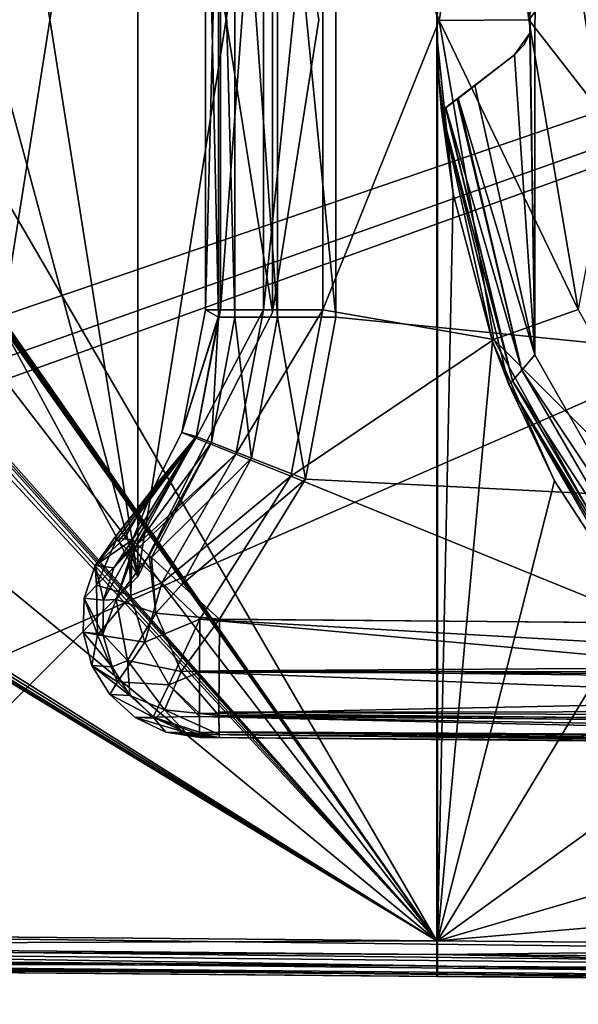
# Model space of a CAD drawing. Header units: millimetres. Extents: x -55 to 125, y -37 to 29.
# Tile 43 of 74: x 69.47 to 74.19, y -12.31 to -4. Entities that reach past the tile are written whole.
import ezdxf

# ---------------------------------------------------------------- set-up
doc = ezdxf.new("R2010")
doc.units = ezdxf.units.MM
doc.header["$LTSCALE"] = 33.374815
for name, color, linetype in [('104', 7, 'CONTINUOUS'), ('105', 7, 'CONTINUOUS'), ('12', 7, 'CONTINUOUS'), ('128', 7, 'CONTINUOUS'), ('129', 7, 'CONTINUOUS'), ('13', 7, 'CONTINUOUS'), ('131', 7, 'CONTINUOUS'), ('135', 7, 'CONTINUOUS'), ('14', 7, 'CONTINUOUS'), ('141', 7, 'CONTINUOUS'), ('142', 7, 'CONTINUOUS'), ('143', 7, 'CONTINUOUS'), ('199', 7, 'CONTINUOUS'), ('201', 7, 'CONTINUOUS'), ('228', 7, 'CONTINUOUS'), ('229', 7, 'CONTINUOUS'), ('232', 7, 'CONTINUOUS'), ('233', 7, 'CONTINUOUS'), ('234', 7, 'CONTINUOUS'), ('237', 7, 'CONTINUOUS'), ('238', 7, 'CONTINUOUS'), ('243', 7, 'CONTINUOUS'), ('244', 7, 'CONTINUOUS'), ('245', 7, 'CONTINUOUS'), ('70', 7, 'CONTINUOUS'), ('73', 7, 'CONTINUOUS'), ('74', 7, 'CONTINUOUS'), ('81', 7, 'CONTINUOUS'), ('91', 7, 'CONTINUOUS'), ('92', 7, 'CONTINUOUS')]:
    doc.layers.add(name, color=color, linetype=linetype)

msp = doc.modelspace()

# ---------------------------------------------------------------- linework, layer by layer
at = {"layer": '104', "color": 250, "linetype": 'Continuous', "true_color": 0x2f3335}
for points in [[(71.0422, -1.5505, -3.5259), (71.1513, -6.5125, -9.7743), (71.1513, -1.4875, -9.7743), (71.0422, -1.5505, -3.5259)], [(71.0422, -6.4495, -3.5259), (71.1513, -6.5125, -9.7743), (71.0422, -1.5505, -3.5259), (71.0422, -6.4495, -3.5259)]]:
    msp.add_3dface(points, dxfattribs=at)
at = {"layer": '105', "color": 250, "linetype": 'Continuous', "true_color": 0x2f3335}
for points in [[(71.1513, -6.5125, -9.7743), (71.0422, -6.4495, -3.5259), (70.8438, -7.4851, -3.5308), (71.1513, -6.5125, -9.7743)], [(71.1513, -6.5125, -9.7743), (70.8438, -7.4851, -3.5308), (70.964, -7.5194, -9.7745), (71.1513, -6.5125, -9.7743)], [(70.6069, -7.9492, -3.5338), (70.427, -8.3914, -9.768), (70.964, -7.5194, -9.7745), (70.6069, -7.9492, -3.5338)], [(70.8438, -7.4851, -3.5308), (70.6069, -7.9492, -3.5338), (70.964, -7.5194, -9.7745), (70.8438, -7.4851, -3.5308)], [(70.2764, -8.3738, -3.5371), (70.3549, -8.3829, -6.7753), (70.6069, -7.9492, -3.5338), (70.2764, -8.3738, -3.5371)], [(70.3549, -8.3829, -6.7753), (70.427, -8.3914, -9.768), (70.6069, -7.9492, -3.5338), (70.3549, -8.3829, -6.7753)]]:
    msp.add_3dface(points, dxfattribs=at)
at = {"layer": '12', "color": 250, "linetype": 'Continuous', "true_color": 0x2f3335}
for points in [[(70.4721, 0.7023), (68.7023, -10.4721), (68.7023, 2.4721), (70.4721, 0.7023)], [(70.4721, -8.7023), (68.7023, -10.4721), (70.4721, 0.7023), (70.4721, -8.7023)], [(71.6085, -1.5279), (70.4721, -8.7023), (70.4721, 0.7023), (71.6085, -1.5279)], [(71.6085, -6.4721), (70.4721, -8.7023), (71.6085, -1.5279), (71.6085, -6.4721)], [(72, -4), (71.6085, -6.4721), (71.6085, -1.5279), (72, -4)]]:
    msp.add_3dface(points, dxfattribs=at)
at = {"layer": '128', "color": 250, "linetype": 'Continuous', "true_color": 0x2f3335}
for points in [[(73.0365, -4.7708, 10.2408), (73.0365, -4.7708, 12.4673), (73.6533, -4.2975, 10.2948), (73.0365, -4.7708, 10.2408)], [(73.6533, -4.2975, 10.2948), (73.0365, -4.7708, 12.4673), (73.0698, -4.7452, 12.6089), (73.6533, -4.2975, 10.2948)], [(73.0729, -4.7429, 12.6148), (73.6533, -4.2975, 10.2948), (73.0698, -4.7452, 12.6089), (73.0729, -4.7429, 12.6148)], [(73.169, -4.6691, 12.7216), (73.6533, -4.2975, 10.2948), (73.0729, -4.7429, 12.6148), (73.169, -4.6691, 12.7216)], [(73.1753, -4.6643, 12.7257), (73.6533, -4.2975, 10.2948), (73.169, -4.6691, 12.7216), (73.1753, -4.6643, 12.7257)], [(73.3171, -4.5555, 12.7671), (73.6533, -4.2975, 10.2948), (73.1753, -4.6643, 12.7257), (73.3171, -4.5555, 12.7671)], [(73.3171, -4.5555, 12.7671), (73.6533, -4.2975, 12.7701), (73.6533, -4.2975, 10.2948), (73.3171, -4.5555, 12.7671)]]:
    msp.add_3dface(points, dxfattribs=at)
at = {"layer": '129', "color": 250, "linetype": 'Continuous', "true_color": 0x2f3335}
for points in [[(73.7833, -4.1107, 10.2986), (73.7826, -3.8872, 12.7712), (73.7824, -3.8864, 10.2986), (73.7833, -4.1107, 10.2986)], [(73.7826, -4.1128, 12.7712), (73.7826, -3.8872, 12.7712), (73.7833, -4.1107, 10.2986), (73.7826, -4.1128, 12.7712)], [(73.6533, -4.2975, 12.7701), (73.7826, -4.1128, 12.7712), (73.6533, -4.2975, 10.2948), (73.6533, -4.2975, 12.7701)], [(73.6533, -4.2975, 10.2948), (73.7826, -4.1128, 12.7712), (73.7336, -4.213, 10.2971), (73.6533, -4.2975, 10.2948)], [(73.7336, -4.213, 10.2971), (73.7826, -4.1128, 12.7712), (73.7833, -4.1107, 10.2986), (73.7336, -4.213, 10.2971)]]:
    msp.add_3dface(points, dxfattribs=at)
at = {"layer": '13', "color": 250, "linetype": 'Continuous', "true_color": 0x2f3335}
for points in [[(70.4721, -8.7023, 13), (68.7023, 2.4721, 13), (69.2, -4, 13), (70.4721, -8.7023, 13)], [(70.4721, 0.7023, 13), (68.7023, 2.4721, 13), (70.4721, -8.7023, 13), (70.4721, 0.7023, 13)], [(71.6085, -1.5279, 13), (70.4721, 0.7023, 13), (71.6085, -6.4721, 13), (71.6085, -1.5279, 13)], [(71.6085, -6.4721, 13), (70.4721, 0.7023, 13), (70.4721, -8.7023, 13), (71.6085, -6.4721, 13)], [(72, -4, 13), (71.6085, -1.5279, 13), (71.6085, -6.4721, 13), (72, -4, 13)], [(68.8864, -5.7785, 13), (70.4721, -8.7023, 13), (69.2, -4, 13), (68.8864, -5.7785, 13)], [(68.7023, -10.4721, 13), (70.4721, -8.7023, 13), (68.8864, -5.7785, 13), (68.7023, -10.4721, 13)]]:
    msp.add_3dface(points, dxfattribs=at)
at = {"layer": '131', "color": 250, "linetype": 'Continuous', "true_color": 0x2f3335}
for points in [[(73.8249, -6.829, 12.7716), (73.3171, -4.5555, 12.7671), (73.1753, -4.6643, 12.7257), (73.8249, -6.829, 12.7716)], [(73.169, -4.6691, 12.7216), (73.0729, -4.7429, 12.6148), (73.715, -6.9587, 12.7304), (73.169, -4.6691, 12.7216)], [(73.1753, -4.6643, 12.7257), (73.169, -4.6691, 12.7216), (73.715, -6.9587, 12.7304), (73.1753, -4.6643, 12.7257)], [(73.8249, -6.829, 12.7716), (73.1753, -4.6643, 12.7257), (73.715, -6.9587, 12.7304), (73.8249, -6.829, 12.7716)], [(73.0698, -4.7452, 12.6089), (73.0365, -4.7708, 12.4673), (73.6346, -7.0509, 12.6198), (73.0698, -4.7452, 12.6089)], [(73.0365, -4.7708, 12.4673), (73.6052, -7.0818, 12.4721), (73.6346, -7.0509, 12.6198), (73.0365, -4.7708, 12.4673)], [(73.0729, -4.7429, 12.6148), (73.0698, -4.7452, 12.6089), (73.6346, -7.0509, 12.6198), (73.0729, -4.7429, 12.6148)], [(73.715, -6.9587, 12.7304), (73.0729, -4.7429, 12.6148), (73.6346, -7.0509, 12.6198), (73.715, -6.9587, 12.7304)], [(74.9776, -8.8532, 12.7816), (73.8249, -6.829, 12.7716), (73.715, -6.9587, 12.7304), (74.9776, -8.8532, 12.7816)], [(74.9003, -8.9967, 12.7408), (73.715, -6.9587, 12.7304), (73.6346, -7.0509, 12.6198), (74.9003, -8.9967, 12.7408)], [(74.9003, -8.9967, 12.7408), (74.9776, -8.8532, 12.7816), (73.715, -6.9587, 12.7304), (74.9003, -8.9967, 12.7408)], [(73.6052, -7.0818, 12.4721), (74.8416, -9.0978, 12.6303), (73.6346, -7.0509, 12.6198), (73.6052, -7.0818, 12.4721)], [(74.8416, -9.0978, 12.6303), (74.9003, -8.9967, 12.7408), (73.6346, -7.0509, 12.6198), (74.8416, -9.0978, 12.6303)], [(73.6052, -7.0818, 12.4721), (74.8173, -9.1301, 12.4823), (74.8416, -9.0978, 12.6303), (73.6052, -7.0818, 12.4721)]]:
    msp.add_3dface(points, dxfattribs=at)
at = {"layer": '135', "color": 250, "linetype": 'Continuous', "true_color": 0x2f3335}
for points in [[(63.9987, -11.7, -12.6858), (100, -12.129, -12.9772), (63.9986, -11.8148, -12.663), (63.9987, -11.7, -12.6858)], [(100, -12.0142, -13), (100, -12.129, -12.9772), (63.9987, -11.7, -12.6858), (100, -12.0142, -13)], [(100, -12.2263, -12.9121), (63.9986, -11.85, -12.6456), (63.9986, -11.8148, -12.663), (100, -12.2263, -12.9121)], [(100, -12.129, -12.9772), (100, -12.2263, -12.9121), (63.9986, -11.8148, -12.663), (100, -12.129, -12.9772)], [(63.9986, -11.85, -12.6456), (100, -12.2263, -12.9121), (63.9988, -11.9121, -12.598), (63.9986, -11.85, -12.6456)], [(100, -12.2913, -12.8148), (63.9991, -11.9599, -12.5357), (63.9988, -11.9121, -12.598), (100, -12.2913, -12.8148)], [(100, -12.2263, -12.9121), (100, -12.2913, -12.8148), (63.9988, -11.9121, -12.598), (100, -12.2263, -12.9121)], [(63.9991, -11.9599, -12.5357), (100, -12.2913, -12.8148), (63.9993, -11.9772, -12.5006), (63.9991, -11.9599, -12.5357)], [(100, -12.3142, -12.7), (64, -12, -12.3858), (63.9993, -11.9772, -12.5006), (100, -12.3142, -12.7)], [(100, -12.2913, -12.8148), (100, -12.3142, -12.7), (63.9993, -11.9772, -12.5006), (100, -12.2913, -12.8148)]]:
    msp.add_3dface(points, dxfattribs=at)
at = {"layer": '14', "color": 250, "linetype": 'Continuous', "true_color": 0x2f3335}
for points in [[(71.6085, -1.5279), (71.6085, -1.5279, 13), (72, -4, 13), (71.6085, -1.5279)], [(72, -4), (71.6085, -1.5279), (72, -4, 13), (72, -4)], [(71.6085, -6.4721), (72, -4), (71.6085, -6.4721, 13), (71.6085, -6.4721)], [(72, -4), (72, -4, 13), (71.6085, -6.4721, 13), (72, -4)], [(70.4721, -8.7023), (71.6085, -6.4721), (70.4721, -8.7023, 13), (70.4721, -8.7023)], [(71.6085, -6.4721), (71.6085, -6.4721, 13), (70.4721, -8.7023, 13), (71.6085, -6.4721)], [(68.7023, -10.4721), (70.4721, -8.7023), (68.7023, -10.4721, 13), (68.7023, -10.4721)], [(70.4721, -8.7023), (70.4721, -8.7023, 13), (68.7023, -10.4721, 13), (70.4721, -8.7023)]]:
    msp.add_3dface(points, dxfattribs=at)
at = {"layer": '141', "color": 250, "linetype": 'Continuous', "true_color": 0x2f3335}
for points in [[(71.1513, -1.4875, -9.7743), (71.1513, -6.5125, -9.7743), (71.2895, -6.5125, -10.2644), (71.1513, -1.4875, -9.7743)], [(71.2895, -1.4875, -10.2644), (71.1513, -1.4875, -9.7743), (71.2895, -6.5125, -10.2644), (71.2895, -1.4875, -10.2644)], [(71.6511, -1.4875, -10.6229), (71.2895, -1.4875, -10.2644), (71.6511, -6.5125, -10.6229), (71.6511, -1.4875, -10.6229)], [(71.6511, -6.5125, -10.6229), (71.2895, -1.4875, -10.2644), (71.2895, -6.5125, -10.2644), (71.6511, -6.5125, -10.6229)], [(72.1424, -6.5125, -10.7568), (72.1424, -1.4875, -10.7568), (71.6511, -1.4875, -10.6229), (72.1424, -6.5125, -10.7568)], [(72.1424, -6.5125, -10.7568), (71.6511, -1.4875, -10.6229), (71.6511, -6.5125, -10.6229), (72.1424, -6.5125, -10.7568)]]:
    msp.add_3dface(points, dxfattribs=at)
at = {"layer": '142', "color": 250, "linetype": 'Continuous', "true_color": 0x2f3335}
for points in [[(71.1513, -6.5125, -9.7743), (70.964, -7.5194, -9.7745), (71.0932, -7.5708, -10.2638), (71.1513, -6.5125, -9.7743)], [(71.2895, -6.5125, -10.2644), (71.1513, -6.5125, -9.7743), (71.0932, -7.5708, -10.2638), (71.2895, -6.5125, -10.2644)], [(71.2895, -6.5125, -10.2644), (71.0932, -7.5708, -10.2638), (71.4304, -7.702, -10.6213), (71.2895, -6.5125, -10.2644)], [(71.6511, -6.5125, -10.6229), (71.2895, -6.5125, -10.2644), (71.4304, -7.702, -10.6213), (71.6511, -6.5125, -10.6229)], [(71.8882, -7.8789, -10.7546), (71.6511, -6.5125, -10.6229), (71.4304, -7.702, -10.6213), (71.8882, -7.8789, -10.7546)], [(71.8882, -7.8789, -10.7546), (72.1424, -6.5125, -10.7568), (71.6511, -6.5125, -10.6229), (71.8882, -7.8789, -10.7546)], [(70.964, -7.5194, -9.7745), (70.427, -8.3914, -9.768), (70.4489, -8.413, -9.9953), (70.964, -7.5194, -9.7745)], [(70.4658, -8.429, -10.0732), (70.964, -7.5194, -9.7745), (70.4489, -8.413, -9.9953), (70.4658, -8.429, -10.0732)], [(70.964, -7.5194, -9.7745), (70.4658, -8.429, -10.0732), (71.0932, -7.5708, -10.2638), (70.964, -7.5194, -9.7745)], [(70.4658, -8.429, -10.0732), (70.5675, -8.5232, -10.3385), (71.0932, -7.5708, -10.2638), (70.4658, -8.429, -10.0732)], [(70.5675, -8.5232, -10.3385), (70.587, -8.5412, -10.3733), (71.0932, -7.5708, -10.2638), (70.5675, -8.5232, -10.3385)], [(71.0932, -7.5708, -10.2638), (70.587, -8.5412, -10.3733), (71.4304, -7.702, -10.6213), (71.0932, -7.5708, -10.2638)], [(70.587, -8.5412, -10.3733), (70.8406, -8.773, -10.6477), (71.4304, -7.702, -10.6213), (70.587, -8.5412, -10.3733)], [(70.8406, -8.773, -10.6477), (71.8882, -7.8789, -10.7546), (71.4304, -7.702, -10.6213), (70.8406, -8.773, -10.6477)], [(71.1594, -9.0624, -10.7482), (71.8882, -7.8789, -10.7546), (70.8406, -8.773, -10.6477), (71.1594, -9.0624, -10.7482)]]:
    msp.add_3dface(points, dxfattribs=at)
at = {"layer": '143', "color": 250, "linetype": 'Continuous', "true_color": 0x2f3335}
for points in [[(100.2157, -9.316, -11.0018), (71.1594, -9.0624, -10.7482), (71.1565, -9.4983, -10.6482), (100.2157, -9.316, -11.0018)], [(100.2157, -9.316, -11.0018), (71.1565, -9.4983, -10.6482), (100.2193, -9.5777, -10.967), (100.2157, -9.316, -11.0018)], [(71.1565, -9.4983, -10.6482), (71.1559, -9.8464, -10.369), (100.2215, -9.8181, -10.8667), (71.1565, -9.4983, -10.6482)], [(100.2193, -9.5777, -10.967), (71.1565, -9.4983, -10.6482), (100.2215, -9.8181, -10.8667), (100.2193, -9.5777, -10.967)], [(100.2215, -9.8181, -10.8667), (71.1559, -9.8464, -10.369), (100.2222, -10.0243, -10.7078), (100.2215, -9.8181, -10.8667)], [(71.1559, -9.8464, -10.369), (71.1559, -9.876, -10.3297), (100.2222, -10.0243, -10.7078), (71.1559, -9.8464, -10.369)], [(100.2222, -10.0243, -10.7078), (71.1559, -9.876, -10.3297), (100.2215, -10.1825, -10.5011), (100.2222, -10.0243, -10.7078)], [(71.1559, -9.876, -10.3297), (71.1571, -10.0129, -10.059), (100.2215, -10.1825, -10.5011), (71.1559, -9.876, -10.3297)], [(100.2215, -10.1825, -10.5011), (71.1571, -10.0129, -10.059), (100.2192, -10.282, -10.2604), (100.2215, -10.1825, -10.5011)], [(71.1571, -10.0129, -10.059), (71.1576, -10.0358, -9.9774), (100.2192, -10.282, -10.2604), (71.1571, -10.0129, -10.059)], [(71.1576, -10.0358, -9.9774), (71.1594, -10.0624, -9.7483), (100.2192, -10.282, -10.2604), (71.1576, -10.0358, -9.9774)], [(71.1594, -10.0624, -9.7483), (100.2157, -10.316, -10.0018), (100.2192, -10.282, -10.2604), (71.1594, -10.0624, -9.7483)]]:
    msp.add_3dface(points, dxfattribs=at)
at = {"layer": '199', "color": 250, "linetype": 'Continuous', "true_color": 0x2f3335}
for points in [[(70.3549, -8.3829, -6.7753), (70.2764, -8.3738, -3.5371), (70.1103, -8.6102, -3.5415), (70.3549, -8.3829, -6.7753)], [(70.427, -8.3914, -9.768), (70.3549, -8.3829, -6.7753), (70.1103, -8.6102, -3.5415), (70.427, -8.3914, -9.768)], [(70.427, -8.3914, -9.768), (70.1103, -8.6102, -3.5415), (70.2673, -8.6289, -9.7721), (70.427, -8.3914, -9.768)], [(70.1103, -8.6102, -3.5415), (70.0187, -8.8842, -3.5439), (70.1814, -8.9019, -9.7743), (70.1103, -8.6102, -3.5415)], [(70.2673, -8.6289, -9.7721), (70.1103, -8.6102, -3.5415), (70.1814, -8.9019, -9.7743), (70.2673, -8.6289, -9.7721)], [(70.0187, -8.8842, -3.5439), (70.0092, -9.173, -3.5441), (70.1764, -9.1881, -9.7744), (70.0187, -8.8842, -3.5439)], [(70.1814, -8.9019, -9.7743), (70.0187, -8.8842, -3.5439), (70.1764, -9.1881, -9.7744), (70.1814, -8.9019, -9.7743)], [(70.1764, -9.1881, -9.7744), (70.0092, -9.173, -3.5441), (70.2526, -9.464, -9.7723), (70.1764, -9.1881, -9.7744)], [(70.0092, -9.173, -3.5441), (70.0827, -9.4525, -3.5421), (70.2526, -9.464, -9.7723), (70.0092, -9.173, -3.5441)], [(70.0827, -9.4525, -3.5421), (70.233, -9.6992, -3.538), (70.4038, -9.707, -9.7683), (70.0827, -9.4525, -3.5421)], [(70.2526, -9.464, -9.7723), (70.0827, -9.4525, -3.5421), (70.4038, -9.707, -9.7683), (70.2526, -9.464, -9.7723)], [(70.4038, -9.707, -9.7683), (70.233, -9.6992, -3.538), (70.6176, -9.8972, -9.7626), (70.4038, -9.707, -9.7683)], [(70.233, -9.6992, -3.538), (70.4475, -9.8927, -3.5322), (70.6176, -9.8972, -9.7626), (70.233, -9.6992, -3.538)], [(70.6176, -9.8972, -9.7626), (70.4475, -9.8927, -3.5322), (70.8766, -10.019, -9.7557), (70.6176, -9.8972, -9.7626)], [(70.4475, -9.8927, -3.5322), (70.7084, -10.0167, -3.5252), (70.8766, -10.019, -9.7557), (70.4475, -9.8927, -3.5322)], [(70.9938, -10.061, -3.5175), (71.0802, -10.0617, -6.755), (70.7084, -10.0167, -3.5252), (70.9938, -10.061, -3.5175)], [(71.0802, -10.0617, -6.755), (71.1594, -10.0624, -9.7483), (70.7084, -10.0167, -3.5252), (71.0802, -10.0617, -6.755)], [(70.7084, -10.0167, -3.5252), (71.1594, -10.0624, -9.7483), (70.8766, -10.019, -9.7557), (70.7084, -10.0167, -3.5252)]]:
    msp.add_3dface(points, dxfattribs=at)
at = {"layer": '201', "color": 250, "linetype": 'Continuous', "true_color": 0x2f3335}
for points in [[(70.4489, -8.413, -9.9953), (70.427, -8.3914, -9.768), (70.2673, -8.6289, -9.7721), (70.4489, -8.413, -9.9953)], [(70.4489, -8.413, -9.9953), (70.2673, -8.6289, -9.7721), (70.1814, -8.9019, -9.7743), (70.4489, -8.413, -9.9953)], [(70.4489, -8.413, -9.9953), (70.1814, -8.9019, -9.7743), (70.2884, -8.8962, -10.1937), (70.4489, -8.413, -9.9953)], [(70.4658, -8.429, -10.0732), (70.4489, -8.413, -9.9953), (70.2884, -8.8962, -10.1937), (70.4658, -8.429, -10.0732)], [(70.5675, -8.5232, -10.3385), (70.4658, -8.429, -10.0732), (70.2884, -8.8962, -10.1937), (70.5675, -8.5232, -10.3385)], [(70.6235, -9.0107, -10.5854), (70.5675, -8.5232, -10.3385), (70.2884, -8.8962, -10.1937), (70.6235, -9.0107, -10.5854)], [(70.587, -8.5412, -10.3733), (70.5675, -8.5232, -10.3385), (70.6235, -9.0107, -10.5854), (70.587, -8.5412, -10.3733)], [(70.8406, -8.773, -10.6477), (70.587, -8.5412, -10.3733), (70.6235, -9.0107, -10.5854), (70.8406, -8.773, -10.6477)], [(71.1594, -9.0624, -10.7482), (70.8406, -8.773, -10.6477), (70.6235, -9.0107, -10.5854), (71.1594, -9.0624, -10.7482)], [(70.1764, -9.1881, -9.7744), (70.3825, -9.4106, -10.2598), (70.2884, -8.8962, -10.1937), (70.1764, -9.1881, -9.7744)], [(70.1814, -8.9019, -9.7743), (70.1764, -9.1881, -9.7744), (70.2884, -8.8962, -10.1937), (70.1814, -8.9019, -9.7743)], [(70.3825, -9.4106, -10.2598), (70.6235, -9.0107, -10.5854), (70.2884, -8.8962, -10.1937), (70.3825, -9.4106, -10.2598)], [(70.8379, -9.504, -10.5825), (70.6235, -9.0107, -10.5854), (70.3825, -9.4106, -10.2598), (70.8379, -9.504, -10.5825)], [(70.8379, -9.504, -10.5825), (71.1594, -9.0624, -10.7482), (70.6235, -9.0107, -10.5854), (70.8379, -9.504, -10.5825)], [(71.1565, -9.4983, -10.6482), (71.1594, -9.0624, -10.7482), (70.8379, -9.504, -10.5825), (71.1565, -9.4983, -10.6482)], [(70.1764, -9.1881, -9.7744), (70.2526, -9.464, -9.7723), (70.3825, -9.4106, -10.2598), (70.1764, -9.1881, -9.7744)], [(70.2526, -9.464, -9.7723), (70.4038, -9.707, -9.7683), (70.3825, -9.4106, -10.2598), (70.2526, -9.464, -9.7723)], [(70.4038, -9.707, -9.7683), (70.695, -9.8283, -10.1838), (70.3825, -9.4106, -10.2598), (70.4038, -9.707, -9.7683)], [(70.695, -9.8283, -10.1838), (70.8379, -9.504, -10.5825), (70.3825, -9.4106, -10.2598), (70.695, -9.8283, -10.1838)], [(71.1559, -9.876, -10.3297), (70.8379, -9.504, -10.5825), (70.695, -9.8283, -10.1838), (71.1559, -9.876, -10.3297)], [(71.1559, -9.876, -10.3297), (71.1565, -9.4983, -10.6482), (70.8379, -9.504, -10.5825), (71.1559, -9.876, -10.3297)], [(71.1559, -9.876, -10.3297), (71.1559, -9.8464, -10.369), (71.1565, -9.4983, -10.6482), (71.1559, -9.876, -10.3297)], [(70.4038, -9.707, -9.7683), (70.6176, -9.8972, -9.7626), (70.695, -9.8283, -10.1838), (70.4038, -9.707, -9.7683)], [(70.6176, -9.8972, -9.7626), (70.8766, -10.019, -9.7557), (70.695, -9.8283, -10.1838), (70.6176, -9.8972, -9.7626)], [(71.1576, -10.0358, -9.9774), (71.1559, -9.876, -10.3297), (70.695, -9.8283, -10.1838), (71.1576, -10.0358, -9.9774)], [(70.8766, -10.019, -9.7557), (71.1576, -10.0358, -9.9774), (70.695, -9.8283, -10.1838), (70.8766, -10.019, -9.7557)], [(71.1576, -10.0358, -9.9774), (71.1571, -10.0129, -10.059), (71.1559, -9.876, -10.3297), (71.1576, -10.0358, -9.9774)], [(71.1594, -10.0624, -9.7483), (71.1576, -10.0358, -9.9774), (70.8766, -10.019, -9.7557), (71.1594, -10.0624, -9.7483)]]:
    msp.add_3dface(points, dxfattribs=at)
at = {"layer": '228', "color": 250, "linetype": 'Continuous', "true_color": 0x2f3335}
for points in [[(72.9978, -11.7785, -0.5), (72.9978, 3.7785, -0.5), (64.0013, 3.7, -0.5), (72.9978, -11.7785, -0.5)], [(66.8081, -2.9171, -0.5), (72.9978, -11.7785, -0.5), (64.0013, 3.7, -0.5), (66.8081, -2.9171, -0.5)], [(66.8081, -2.9171, -0.5), (66.8309, -2.9828, -0.5), (72.9978, -11.7785, -0.5), (66.8081, -2.9171, -0.5)], [(66.8309, -2.9828, -0.5), (66.849, -3.05, -0.5), (72.9978, -11.7785, -0.5), (66.8309, -2.9828, -0.5)], [(66.849, -3.05, -0.5), (66.8673, -3.1175, -0.5), (72.9978, -11.7785, -0.5), (66.849, -3.05, -0.5)], [(66.8673, -3.1175, -0.5), (67, -4, -0.5), (72.9978, -11.7785, -0.5), (66.8673, -3.1175, -0.5)], [(67, -4, -0.5), (66.8673, -4.8825, -0.5), (72.9978, -11.7785, -0.5), (67, -4, -0.5)], [(66.8673, -4.8825, -0.5), (66.8576, -4.9161, -0.5), (72.9978, -11.7785, -0.5), (66.8673, -4.8825, -0.5)], [(66.849, -4.95, -0.5), (66.8309, -5.0172, -0.5), (72.9978, -11.7785, -0.5), (66.849, -4.95, -0.5)], [(66.8576, -4.9161, -0.5), (66.849, -4.95, -0.5), (72.9978, -11.7785, -0.5), (66.8576, -4.9161, -0.5)], [(66.8309, -5.0172, -0.5), (66.8081, -5.0829, -0.5), (72.9978, -11.7785, -0.5), (66.8309, -5.0172, -0.5)], [(66.8081, -5.0829, -0.5), (66.1282, -6.1282, -0.5), (72.9978, -11.7785, -0.5), (66.8081, -5.0829, -0.5)], [(66.1282, -6.1282, -0.5), (65.0829, -6.8081, -0.5), (72.9978, -11.7785, -0.5), (66.1282, -6.1282, -0.5)], [(65.0829, -6.8081, -0.5), (65.0172, -6.8309, -0.5), (72.9978, -11.7785, -0.5), (65.0829, -6.8081, -0.5)], [(72.9978, -11.7785, -0.5), (64.8825, -6.8673, -0.5), (64.0013, -11.7, -0.5), (72.9978, -11.7785, -0.5)], [(64.9161, -6.8576, -0.5), (64.8825, -6.8673, -0.5), (72.9978, -11.7785, -0.5), (64.9161, -6.8576, -0.5)], [(64.95, -6.849, -0.5), (64.9161, -6.8576, -0.5), (72.9978, -11.7785, -0.5), (64.95, -6.849, -0.5)], [(65.0172, -6.8309, -0.5), (64.95, -6.849, -0.5), (72.9978, -11.7785, -0.5), (65.0172, -6.8309, -0.5)]]:
    msp.add_3dface(points, dxfattribs=at)
at = {"layer": '229', "color": 250, "linetype": 'Continuous', "true_color": 0x2f3335}
for points in [[(72.9978, -11.7785, -0.5), (64.0013, -11.7, -0.5), (64.0006, -11.8148, -0.5228), (72.9978, -11.7785, -0.5)], [(72.9978, -11.7785, -0.5), (64.0006, -11.8148, -0.5228), (72.9968, -11.8933, -0.5228), (72.9978, -11.7785, -0.5)], [(64.0004, -11.85, -0.5402), (64.0001, -11.9121, -0.5879), (72.996, -11.9906, -0.5879), (64.0004, -11.85, -0.5402)], [(64.0006, -11.8148, -0.5228), (64.0004, -11.85, -0.5402), (72.9968, -11.8933, -0.5228), (64.0006, -11.8148, -0.5228)], [(72.9968, -11.8933, -0.5228), (64.0004, -11.85, -0.5402), (72.996, -11.9906, -0.5879), (72.9968, -11.8933, -0.5228)], [(64.0001, -11.9121, -0.5879), (63.9999, -11.9599, -0.6501), (72.996, -11.9906, -0.5879), (64.0001, -11.9121, -0.5879)], [(72.996, -11.9906, -0.5879), (63.9999, -11.9599, -0.6501), (72.9954, -12.0557, -0.6852), (72.996, -11.9906, -0.5879)], [(63.9999, -11.9599, -0.6501), (63.9999, -11.9772, -0.6852), (72.9954, -12.0557, -0.6852), (63.9999, -11.9599, -0.6501)], [(63.9999, -11.9772, -0.6852), (64, -12, -0.8), (72.9954, -12.0557, -0.6852), (63.9999, -11.9772, -0.6852)], [(64, -12, -0.8), (72.9952, -12.0785, -0.8), (72.9954, -12.0557, -0.6852), (64, -12, -0.8)]]:
    msp.add_3dface(points, dxfattribs=at)
at = {"layer": '232', "color": 250, "linetype": 'Continuous', "true_color": 0x2f3335}
for points in [[(73.1338, -5.4707, -0.4988), (73.0022, -4.1886, -0.5), (73.0022, -11.7786, -0.5), (73.1338, -5.4707, -0.4988)], [(73.466, -6.7162, -0.4959), (73.1338, -5.4707, -0.4988), (73.0022, -11.7786, -0.5), (73.466, -6.7162, -0.4959)], [(73.9904, -7.8938, -0.4914), (73.466, -6.7162, -0.4959), (73.0022, -11.7786, -0.5), (73.9904, -7.8938, -0.4914)], [(74.694, -8.974, -0.4852), (73.9904, -7.8938, -0.4914), (73.0022, -11.7786, -0.5), (74.694, -8.974, -0.4852)], [(75.5591, -9.9296, -0.4777), (74.694, -8.974, -0.4852), (73.0022, -11.7786, -0.5), (75.5591, -9.9296, -0.4777)], [(76.5641, -10.737, -0.4689), (75.5591, -9.9296, -0.4777), (73.0022, -11.7786, -0.5), (76.5641, -10.737, -0.4689)], [(77.6838, -11.3757, -0.4591), (76.5641, -10.737, -0.4689), (73.0022, -11.7786, -0.5), (77.6838, -11.3757, -0.4591)], [(78.8902, -11.83, -0.4486), (77.6838, -11.3757, -0.4591), (73.0022, -11.7786, -0.5), (78.8902, -11.83, -0.4486)]]:
    msp.add_3dface(points, dxfattribs=at)
at = {"layer": '233', "color": 250, "linetype": 'Continuous', "true_color": 0x2f3335}
for points in [[(73.4737, -1.3115, -2.4959), (73.0175, -4.0069, -2.4999), (72.0334, -1.5505, -2.5085), (73.4737, -1.3115, -2.4959)], [(72.0334, -1.5505, -2.5085), (73.0175, -4.0069, -2.4999), (72.0334, -6.4495, -2.5085), (72.0334, -1.5505, -2.5085)], [(73.0175, -4.0069, -2.4999), (73.4783, -6.7015, -2.4959), (72.0334, -6.4495, -2.5085), (73.0175, -4.0069, -2.4999)], [(72.0334, -6.4495, -2.5085), (73.4783, -6.7015, -2.4959), (71.7639, -7.8549, -2.5109), (72.0334, -6.4495, -2.5085)], [(73.4783, -6.7015, -2.4959), (74.806, -9.0943, -2.4843), (71.7639, -7.8549, -2.5109), (73.4783, -6.7015, -2.4959)], [(71.7639, -7.8549, -2.5109), (74.806, -9.0943, -2.4843), (70.9938, -9.061, -2.5176), (71.7639, -7.8549, -2.5109)]]:
    msp.add_3dface(points, dxfattribs=at)
at = {"layer": '234', "color": 250, "linetype": 'Continuous', "true_color": 0x2f3335}
for points in [[(78.8902, -11.83, -0.4486), (73.0022, -11.7786, -0.5), (73.0014, -11.8934, -0.5228), (78.8902, -11.83, -0.4486)], [(79.3054, -11.938, -0.4637), (78.8902, -11.83, -0.4486), (73.0014, -11.8934, -0.5228), (79.3054, -11.938, -0.4637)], [(73.0011, -11.9907, -0.5879), (79.8026, -12.0373, -0.5165), (73.0014, -11.8934, -0.5228), (73.0011, -11.9907, -0.5879)], [(79.8026, -12.0373, -0.5165), (79.3054, -11.938, -0.4637), (73.0014, -11.8934, -0.5228), (79.8026, -12.0373, -0.5165)], [(73.0014, -12.0557, -0.6852), (80.393, -12.1142, -0.607), (73.0011, -11.9907, -0.5879), (73.0014, -12.0557, -0.6852)], [(80.393, -12.1142, -0.607), (79.8026, -12.0373, -0.5165), (73.0011, -11.9907, -0.5879), (80.393, -12.1142, -0.607)], [(73.0022, -12.0786, -0.8), (80.393, -12.1142, -0.607), (73.0014, -12.0557, -0.6852), (73.0022, -12.0786, -0.8)], [(73.0022, -12.0786, -0.8), (81.0782, -12.149, -0.7295), (80.393, -12.1142, -0.607), (73.0022, -12.0786, -0.8)]]:
    msp.add_3dface(points, dxfattribs=at)
at = {"layer": '237', "color": 250, "linetype": 'Continuous', "true_color": 0x2f3335}
for points in [[(70.9938, -9.061, -2.5176), (76.073, -9.5225, -2.5644), (70.9909, -9.5086, -2.6234), (70.9938, -9.061, -2.5176)], [(76.073, -9.5225, -2.5644), (70.9938, -9.061, -2.5176), (75.3813, -9.3115, -2.5021), (76.073, -9.5225, -2.5644)], [(70.9938, -9.061, -2.5176), (74.806, -9.0943, -2.4843), (75.3813, -9.3115, -2.5021), (70.9938, -9.061, -2.5176)], [(70.9909, -9.5086, -2.6234), (76.9663, -9.7351, -2.6825), (70.9903, -9.8597, -2.916), (70.9909, -9.5086, -2.6234)], [(76.073, -9.5225, -2.5644), (76.9663, -9.7351, -2.6825), (70.9909, -9.5086, -2.6234), (76.073, -9.5225, -2.5644)], [(76.9663, -9.7351, -2.6825), (78.1044, -9.9318, -2.8674), (70.9903, -9.8597, -2.916), (76.9663, -9.7351, -2.6825)], [(70.9903, -9.8597, -2.916), (78.1044, -9.9318, -2.8674), (70.9904, -9.8837, -2.9492), (70.9903, -9.8597, -2.916)], [(78.7706, -10.015, -2.9863), (79.4966, -10.0819, -3.1215), (70.9904, -9.8837, -2.9492), (78.7706, -10.015, -2.9863)], [(70.9904, -9.8837, -2.9492), (79.4966, -10.0819, -3.1215), (70.9916, -10.0154, -3.2193), (70.9904, -9.8837, -2.9492)], [(78.1044, -9.9318, -2.8674), (78.7706, -10.015, -2.9863), (70.9904, -9.8837, -2.9492), (78.1044, -9.9318, -2.8674)], [(70.9916, -10.0154, -3.2193), (80.2697, -10.1278, -3.2693), (70.9921, -10.0351, -3.2915), (70.9916, -10.0154, -3.2193)], [(79.4966, -10.0819, -3.1215), (80.2697, -10.1278, -3.2693), (70.9916, -10.0154, -3.2193), (79.4966, -10.0819, -3.1215)], [(81.0957, -10.1491, -3.4294), (70.9938, -10.061, -3.5175), (70.9921, -10.0351, -3.2915), (81.0957, -10.1491, -3.4294)], [(80.2697, -10.1278, -3.2693), (81.0957, -10.1491, -3.4294), (70.9921, -10.0351, -3.2915), (80.2697, -10.1278, -3.2693)]]:
    msp.add_3dface(points, dxfattribs=at)
at = {"layer": '238', "color": 250, "linetype": 'Continuous', "true_color": 0x2f3335}
for points in [[(73.0175, -4.0069, -2.4999), (73.4737, -1.3115, -2.4959), (73.7734, -4, -2.3444), (73.0175, -4.0069, -2.4999)], [(73.4737, -1.3115, -2.4959), (74.1916, -1.5516, -2.3404), (73.7734, -4, -2.3444), (73.4737, -1.3115, -2.4959)], [(74.1916, -1.5516, -2.3404), (74.48, -3.0921, -1.9093), (73.7734, -4, -2.3444), (74.1916, -1.5516, -2.3404)], [(74.48, -3.0921, -1.9093), (74.48, -4.9079, -1.9093), (73.7734, -4, -2.3444), (74.48, -3.0921, -1.9093)], [(73.0175, -4.0069, -2.4999), (73.7734, -4, -2.3444), (74.1916, -6.4484, -2.3404), (73.0175, -4.0069, -2.4999)], [(73.4783, -6.7015, -2.4959), (73.0175, -4.0069, -2.4999), (74.1916, -6.4484, -2.3404), (73.4783, -6.7015, -2.4959)], [(73.7734, -4, -2.3444), (74.48, -4.9079, -1.9093), (74.1916, -6.4484, -2.3404), (73.7734, -4, -2.3444)], [(73.4783, -6.7015, -2.4959), (74.1916, -6.4484, -2.3404), (75.3984, -8.6187, -2.3288), (73.4783, -6.7015, -2.4959)], [(74.806, -9.0943, -2.4843), (73.4783, -6.7015, -2.4959), (75.3984, -8.6187, -2.3288), (74.806, -9.0943, -2.4843)]]:
    msp.add_3dface(points, dxfattribs=at)
at = {"layer": '243', "color": 250, "linetype": 'Continuous', "true_color": 0x2f3335}
for points in [[(71.0422, -6.4495, -3.5259), (71.0422, -1.5505, -3.5259), (71.1689, -1.5505, -3.0211), (71.0422, -6.4495, -3.5259)], [(71.0422, -6.4495, -3.5259), (71.1689, -1.5505, -3.0211), (71.1689, -6.4495, -3.0211), (71.0422, -6.4495, -3.5259)], [(71.1689, -1.5505, -3.0211), (71.532, -1.5505, -2.6483), (71.1689, -6.4495, -3.0211), (71.1689, -1.5505, -3.0211)], [(71.1689, -6.4495, -3.0211), (71.532, -1.5505, -2.6483), (71.532, -6.4495, -2.6483), (71.1689, -6.4495, -3.0211)], [(72.0334, -1.5505, -2.5085), (72.0334, -6.4495, -2.5085), (71.532, -6.4495, -2.6483), (72.0334, -1.5505, -2.5085)], [(71.532, -1.5505, -2.6483), (72.0334, -1.5505, -2.5085), (71.532, -6.4495, -2.6483), (71.532, -1.5505, -2.6483)]]:
    msp.add_3dface(points, dxfattribs=at)
at = {"layer": '244', "color": 250, "linetype": 'Continuous', "true_color": 0x2f3335}
for points in [[(70.8438, -7.4851, -3.5308), (71.1689, -6.4495, -3.0211), (70.9601, -7.5332, -3.0247), (70.8438, -7.4851, -3.5308)], [(70.8438, -7.4851, -3.5308), (71.0422, -6.4495, -3.5259), (71.1689, -6.4495, -3.0211), (70.8438, -7.4851, -3.5308)], [(71.1689, -6.4495, -3.0211), (71.532, -6.4495, -2.6483), (70.9601, -7.5332, -3.0247), (71.1689, -6.4495, -3.0211)], [(70.9601, -7.5332, -3.0247), (71.532, -6.4495, -2.6483), (71.2974, -7.6687, -2.6509), (70.9601, -7.5332, -3.0247)], [(72.0334, -6.4495, -2.5085), (71.7639, -7.8549, -2.5109), (71.2974, -7.6687, -2.6509), (72.0334, -6.4495, -2.5085)], [(71.532, -6.4495, -2.6483), (72.0334, -6.4495, -2.5085), (71.2974, -7.6687, -2.6509), (71.532, -6.4495, -2.6483)], [(70.2764, -8.3738, -3.5371), (70.9601, -7.5332, -3.0247), (70.291, -8.3895, -3.3106), (70.2764, -8.3738, -3.5371)], [(70.2764, -8.3738, -3.5371), (70.6069, -7.9492, -3.5338), (70.9601, -7.5332, -3.0247), (70.2764, -8.3738, -3.5371)], [(70.291, -8.3895, -3.3106), (70.9601, -7.5332, -3.0247), (70.3069, -8.4053, -3.2241), (70.291, -8.3895, -3.3106)], [(70.3069, -8.4053, -3.2241), (70.9601, -7.5332, -3.0247), (70.3964, -8.4921, -2.9618), (70.3069, -8.4053, -3.2241)], [(70.9601, -7.5332, -3.0247), (71.2974, -7.6687, -2.6509), (70.3964, -8.4921, -2.9618), (70.9601, -7.5332, -3.0247)], [(70.6069, -7.9492, -3.5338), (70.8438, -7.4851, -3.5308), (70.9601, -7.5332, -3.0247), (70.6069, -7.9492, -3.5338)], [(70.3964, -8.4921, -2.9618), (71.2974, -7.6687, -2.6509), (70.4206, -8.5155, -2.9145), (70.3964, -8.4921, -2.9618)], [(70.4206, -8.5155, -2.9145), (71.2974, -7.6687, -2.6509), (70.6722, -8.7558, -2.6244), (70.4206, -8.5155, -2.9145)], [(71.2974, -7.6687, -2.6509), (71.7639, -7.8549, -2.5109), (70.6722, -8.7558, -2.6244), (71.2974, -7.6687, -2.6509)], [(71.7639, -7.8549, -2.5109), (70.9938, -9.061, -2.5176), (70.6722, -8.7558, -2.6244), (71.7639, -7.8549, -2.5109)]]:
    msp.add_3dface(points, dxfattribs=at)
at = {"layer": '245', "color": 250, "linetype": 'Continuous', "true_color": 0x2f3335}
for points in [[(70.1103, -8.6102, -3.5415), (70.2764, -8.3738, -3.5371), (70.291, -8.3895, -3.3106), (70.1103, -8.6102, -3.5415)], [(70.1103, -8.6102, -3.5415), (70.291, -8.3895, -3.3106), (70.1227, -8.7738, -3.139), (70.1103, -8.6102, -3.5415)], [(70.291, -8.3895, -3.3106), (70.3964, -8.4921, -2.9618), (70.1227, -8.7738, -3.139), (70.291, -8.3895, -3.3106)], [(70.291, -8.3895, -3.3106), (70.3069, -8.4053, -3.2241), (70.3964, -8.4921, -2.9618), (70.291, -8.3895, -3.3106)], [(70.1227, -8.7738, -3.139), (70.3964, -8.4921, -2.9618), (70.4106, -8.8632, -2.7362), (70.1227, -8.7738, -3.139)], [(70.3964, -8.4921, -2.9618), (70.4206, -8.5155, -2.9145), (70.4106, -8.8632, -2.7362), (70.3964, -8.4921, -2.9618)], [(70.4206, -8.5155, -2.9145), (70.6722, -8.7558, -2.6244), (70.4106, -8.8632, -2.7362), (70.4206, -8.5155, -2.9145)], [(70.0187, -8.8842, -3.5439), (70.1103, -8.6102, -3.5415), (70.1227, -8.7738, -3.139), (70.0187, -8.8842, -3.5439)], [(70.1301, -9.195, -3.0475), (70.0187, -8.8842, -3.5439), (70.1227, -8.7738, -3.139), (70.1301, -9.195, -3.0475)], [(70.1301, -9.195, -3.0475), (70.1227, -8.7738, -3.139), (70.4106, -8.8632, -2.7362), (70.1301, -9.195, -3.0475)], [(70.4106, -8.8632, -2.7362), (70.6722, -8.7558, -2.6244), (70.5304, -9.257, -2.6581), (70.4106, -8.8632, -2.7362)], [(70.6722, -8.7558, -2.6244), (70.9938, -9.061, -2.5176), (70.5304, -9.257, -2.6581), (70.6722, -8.7558, -2.6244)], [(70.0092, -9.173, -3.5441), (70.0187, -8.8842, -3.5439), (70.1301, -9.195, -3.0475), (70.0092, -9.173, -3.5441)], [(70.1301, -9.195, -3.0475), (70.4106, -8.8632, -2.7362), (70.5304, -9.257, -2.6581), (70.1301, -9.195, -3.0475)], [(70.5304, -9.257, -2.6581), (70.9938, -9.061, -2.5176), (70.7332, -9.6165, -2.7309), (70.5304, -9.257, -2.6581)], [(70.9938, -9.061, -2.5176), (70.9909, -9.5086, -2.6234), (70.7332, -9.6165, -2.7309), (70.9938, -9.061, -2.5176)], [(70.0827, -9.4525, -3.5421), (70.0092, -9.173, -3.5441), (70.1301, -9.195, -3.0475), (70.0827, -9.4525, -3.5421)], [(70.2997, -9.5913, -3.0434), (70.0827, -9.4525, -3.5421), (70.1301, -9.195, -3.0475), (70.2997, -9.5913, -3.0434)], [(70.2997, -9.5913, -3.0434), (70.1301, -9.195, -3.0475), (70.5304, -9.257, -2.6581), (70.2997, -9.5913, -3.0434)], [(70.2997, -9.5913, -3.0434), (70.5304, -9.257, -2.6581), (70.7332, -9.6165, -2.7309), (70.2997, -9.5913, -3.0434)], [(70.233, -9.6992, -3.538), (70.0827, -9.4525, -3.5421), (70.2997, -9.5913, -3.0434), (70.233, -9.6992, -3.538)], [(70.9909, -9.5086, -2.6234), (70.9903, -9.8597, -2.916), (70.7332, -9.6165, -2.7309), (70.9909, -9.5086, -2.6234)], [(70.6, -9.8891, -3.1275), (70.233, -9.6992, -3.538), (70.2997, -9.5913, -3.0434), (70.6, -9.8891, -3.1275)], [(70.6, -9.8891, -3.1275), (70.2997, -9.5913, -3.0434), (70.7332, -9.6165, -2.7309), (70.6, -9.8891, -3.1275)], [(70.9904, -9.8837, -2.9492), (70.6, -9.8891, -3.1275), (70.7332, -9.6165, -2.7309), (70.9904, -9.8837, -2.9492)], [(70.9903, -9.8597, -2.916), (70.9904, -9.8837, -2.9492), (70.7332, -9.6165, -2.7309), (70.9903, -9.8597, -2.916)], [(70.4475, -9.8927, -3.5322), (70.233, -9.6992, -3.538), (70.6, -9.8891, -3.1275), (70.4475, -9.8927, -3.5322)], [(70.7084, -10.0167, -3.5252), (70.4475, -9.8927, -3.5322), (70.6, -9.8891, -3.1275), (70.7084, -10.0167, -3.5252)], [(70.9904, -9.8837, -2.9492), (70.9916, -10.0154, -3.2193), (70.6, -9.8891, -3.1275), (70.9904, -9.8837, -2.9492)], [(70.9916, -10.0154, -3.2193), (70.9921, -10.0351, -3.2915), (70.6, -9.8891, -3.1275), (70.9916, -10.0154, -3.2193)], [(70.9921, -10.0351, -3.2915), (70.7084, -10.0167, -3.5252), (70.6, -9.8891, -3.1275), (70.9921, -10.0351, -3.2915)], [(70.9938, -10.061, -3.5175), (70.7084, -10.0167, -3.5252), (70.9921, -10.0351, -3.2915), (70.9938, -10.061, -3.5175)]]:
    msp.add_3dface(points, dxfattribs=at)
at = {"layer": '70', "color": 250, "linetype": 'Continuous', "true_color": 0x2f3335}
for points in [[(64, -12, -0.8), (100, -12.3142, -12.7), (72.9952, -12.0785, -0.8), (64, -12, -0.8)], [(64, -12, -12.3858), (100, -12.3142, -12.7), (64, -12, -0.8), (64, -12, -12.3858)], [(72.9952, -12.0785, -0.8), (100, -12.3142, -12.7), (72.9987, -12.0785, -0.8), (72.9952, -12.0785, -0.8)], [(72.9987, -12.0785, -0.8), (100, -12.3142, -12.7), (73.0022, -12.0786, -0.8), (72.9987, -12.0785, -0.8)], [(73.0022, -12.0786, -0.8), (100, -12.3142, -12.7), (81.0782, -12.149, -0.7295), (73.0022, -12.0786, -0.8)]]:
    msp.add_3dface(points, dxfattribs=at)
at = {"layer": '73', "color": 250, "linetype": 'Continuous', "true_color": 0x2f3335}
for points in [[(68.8026, -7.2346, -12.7277), (100, 4.0142, -13), (63.9987, -11.7, -12.6858), (68.8026, -7.2346, -12.7277)], [(100, 4.0142, -13), (100, -12.0142, -13), (63.9987, -11.7, -12.6858), (100, 4.0142, -13)], [(100, 4.0142, -13), (68.8026, -7.2346, -12.7277), (69.0954, -6.9418, -12.7303), (100, 4.0142, -13)], [(69.2026, -6.5419, -12.7312), (100, 4.0142, -13), (69.0954, -6.9418, -12.7303), (69.2026, -6.5419, -12.7312)], [(69.2026, -1.4581, -12.7312), (100, 4.0142, -13), (69.2026, -6.5419, -12.7312), (69.2026, -1.4581, -12.7312)]]:
    msp.add_3dface(points, dxfattribs=at)
at = {"layer": '74', "color": 250, "linetype": 'Continuous', "true_color": 0x2f3335}
for points in [[(74.9805, 0.8569, 12.7817), (73.8257, -1.1689, 12.7716), (74.9776, -8.8532, 12.7816), (74.9805, 0.8569, 12.7817)], [(73.8249, -6.829, 12.7716), (73.8257, -1.1689, 12.7716), (73.7826, -3.8872, 12.7712), (73.8249, -6.829, 12.7716)], [(74.9776, -8.8532, 12.7816), (73.8257, -1.1689, 12.7716), (73.8249, -6.829, 12.7716), (74.9776, -8.8532, 12.7816)], [(73.7826, -4.1128, 12.7712), (73.8249, -6.829, 12.7716), (73.7826, -3.8872, 12.7712), (73.7826, -4.1128, 12.7712)], [(73.6533, -4.2975, 12.7701), (73.8249, -6.829, 12.7716), (73.7826, -4.1128, 12.7712), (73.6533, -4.2975, 12.7701)], [(73.3171, -4.5555, 12.7671), (73.8249, -6.829, 12.7716), (73.6533, -4.2975, 12.7701), (73.3171, -4.5555, 12.7671)]]:
    msp.add_3dface(points, dxfattribs=at)
at = {"layer": '81', "color": 250, "linetype": 'Continuous', "true_color": 0x2f3335}
for points in [[(73, -4, -0.5), (73.0147, -3.5109, 10.0013), (73.0022, -3.8114, -0.5), (73, -4, -0.5)], [(73, -4, 10), (73.0147, -3.5109, 10.0013), (73, -4, -0.5), (73, -4, 10)], [(73.0022, -4.1886, -0.5), (73, -4, 10), (73, -4, -0.5), (73.0022, -4.1886, -0.5)], [(73.0147, -4.4891, 10.0013), (73, -4, 10), (73.0022, -4.1886, -0.5), (73.0147, -4.4891, 10.0013)], [(73.1338, -5.4707, -0.4988), (73.0147, -4.4891, 10.0013), (73.0022, -4.1886, -0.5), (73.1338, -5.4707, -0.4988)], [(73.0253, -4.6411, 10.0383), (73.0147, -4.4891, 10.0013), (73.1338, -5.4707, -0.4988), (73.0253, -4.6411, 10.0383)], [(73.0335, -4.7382, 10.1274), (73.0253, -4.6411, 10.0383), (73.1338, -5.4707, -0.4988), (73.0335, -4.7382, 10.1274)], [(73.0365, -4.7708, 10.2408), (73.0335, -4.7382, 10.1274), (73.1338, -5.4707, -0.4988), (73.0365, -4.7708, 10.2408)], [(73.6052, -7.0818, 12.4721), (73.0365, -4.7708, 12.4673), (73.466, -6.7162, -0.4959), (73.6052, -7.0818, 12.4721)], [(73.466, -6.7162, -0.4959), (73.0365, -4.7708, 12.4673), (73.1338, -5.4707, -0.4988), (73.466, -6.7162, -0.4959)], [(73.0365, -4.7708, 12.4673), (73.0365, -4.7708, 10.2408), (73.1338, -5.4707, -0.4988), (73.0365, -4.7708, 12.4673)], [(73.9904, -7.8938, -0.4914), (73.6052, -7.0818, 12.4721), (73.466, -6.7162, -0.4959), (73.9904, -7.8938, -0.4914)], [(74.8173, -9.1301, 12.4823), (73.6052, -7.0818, 12.4721), (74.694, -8.974, -0.4852), (74.8173, -9.1301, 12.4823)], [(74.694, -8.974, -0.4852), (73.6052, -7.0818, 12.4721), (73.9904, -7.8938, -0.4914), (74.694, -8.974, -0.4852)]]:
    msp.add_3dface(points, dxfattribs=at)
at = {"layer": '91', "color": 250, "linetype": 'Continuous', "true_color": 0x2f3335}
for points in [[(71.0802, -10.0617, -6.755), (70.9938, -10.061, -3.5175), (81.0957, -10.1491, -3.4294), (71.0802, -10.0617, -6.755)], [(71.1594, -10.0624, -9.7483), (71.0802, -10.0617, -6.755), (81.0957, -10.1491, -3.4294), (71.1594, -10.0624, -9.7483)], [(92.1237, -10.2454, -5.2247), (71.1594, -10.0624, -9.7483), (90.4728, -10.2309, -4.2458), (92.1237, -10.2454, -5.2247)], [(94.0082, -10.2618, -5.5872), (71.1594, -10.0624, -9.7483), (92.1237, -10.2454, -5.2247), (94.0082, -10.2618, -5.5872)], [(100.2157, -10.316, -5.6955), (71.1594, -10.0624, -9.7483), (94.0082, -10.2618, -5.5872), (100.2157, -10.316, -5.6955)], [(100.2157, -10.316, -10.0018), (71.1594, -10.0624, -9.7483), (100.2157, -10.316, -5.6955), (100.2157, -10.316, -10.0018)], [(90.4728, -10.2309, -4.2458), (71.1594, -10.0624, -9.7483), (89.2504, -10.2203, -2.7659), (90.4728, -10.2309, -4.2458)], [(89.2504, -10.2203, -2.7659), (71.1594, -10.0624, -9.7483), (88.6009, -10.2146, -0.9597), (89.2504, -10.2203, -2.7659)], [(88.6009, -10.2146, -0.9597), (71.1594, -10.0624, -9.7483), (88.6009, -10.2146, 0.9597), (88.6009, -10.2146, -0.9597)], [(88.6009, -10.2146, 0.9597), (71.1594, -10.0624, -9.7483), (81.0957, -10.1491, -3.4294), (88.6009, -10.2146, 0.9597)]]:
    msp.add_3dface(points, dxfattribs=at)
at = {"layer": '92', "color": 250, "linetype": 'Continuous', "true_color": 0x2f3335}
for points in [[(71.1594, 1.0624, -10.7482), (100.2157, -9.316, -11.0018), (100.2157, 1.316, -11.0018), (71.1594, 1.0624, -10.7482)], [(71.8882, -0.1211, -10.7546), (100.2157, -9.316, -11.0018), (71.1594, 1.0624, -10.7482), (71.8882, -0.1211, -10.7546)], [(72.1424, -1.4875, -10.7568), (100.2157, -9.316, -11.0018), (71.8882, -0.1211, -10.7546), (72.1424, -1.4875, -10.7568)], [(72.1424, -6.5125, -10.7568), (100.2157, -9.316, -11.0018), (72.1424, -1.4875, -10.7568), (72.1424, -6.5125, -10.7568)], [(71.8882, -7.8789, -10.7546), (100.2157, -9.316, -11.0018), (72.1424, -6.5125, -10.7568), (71.8882, -7.8789, -10.7546)], [(71.1594, -9.0624, -10.7482), (100.2157, -9.316, -11.0018), (71.8882, -7.8789, -10.7546), (71.1594, -9.0624, -10.7482)]]:
    msp.add_3dface(points, dxfattribs=at)

doc.saveas('drawing.dxf')
